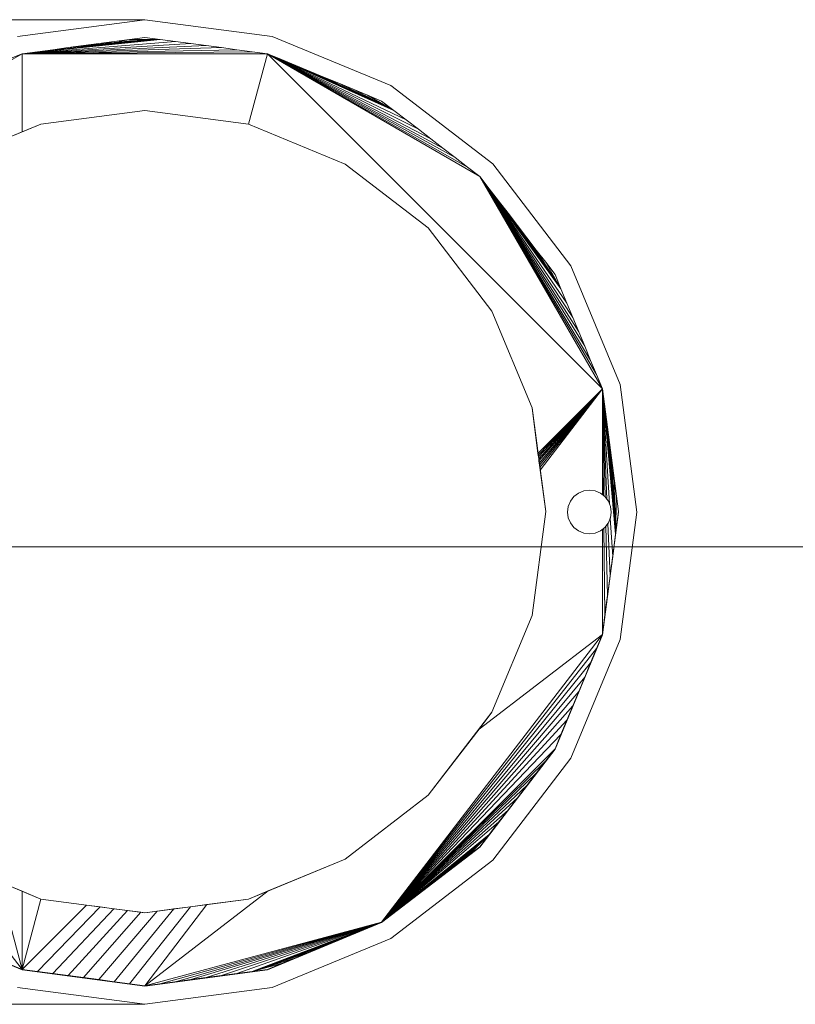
# Model space of a CAD drawing. Header units: metres. Extents: x -2 to 117, y -1 to 84.
# Tile 92 of 186: x 22.516 to 22.942, y 49.519 to 50.059. Entities that reach past the tile are written whole.
import ezdxf

# ---------------------------------------------------------------- set-up
doc = ezdxf.new("R2010")
doc.units = ezdxf.units.M
for name, color, linetype in [('KFP_Bemaßung 1_50', 7, 'Continuous'), ('KFP_Wand Aussen', 7, 'Continuous'), ('Neubau_KFP_Dach', 7, 'Continuous')]:
    doc.layers.add(name, color=color, linetype=linetype)

# ---------------------------------------------------------------- blocks, each defined once
blk = doc.blocks.new('ITB_1002-ID-43-8-11635-220')
at = {"layer": 'KFP_Bemaßung 1_50', "color": 251, "lineweight": 5, "true_color": 0x5a5d5a}
blk.add_line((-43.56637, -11.2232), (-41.44637, -11.2232), dxfattribs=at)
at = {"layer": 'Neubau_KFP_Dach', "color": 251, "lineweight": 5, "true_color": 0x5a5d5a}
for p, q in [((-42.57732, -10.9341), (-42.85235, -10.9341)), ((-42.57732, -10.9341), (-42.85235, -10.9341)), ((-42.57732, -10.9341), (-42.6472, -10.9433)), ((-42.6472, -10.9433), (-42.57732, -10.9341)), ((-42.50744, -10.9433), (-42.57732, -10.9341)), ((-42.56891, -10.94501), (-42.64462, -10.95276)), ((-42.64462, -10.95276), (-42.56891, -10.94501)), ((-42.6362, -10.95165), (-42.56891, -10.94501)), ((-42.56891, -10.94501), (-42.6362, -10.95165)), ((-42.62779, -10.95055), (-42.56891, -10.94501)), ((-42.56891, -10.94501), (-42.62779, -10.95055)), ((-42.61938, -10.94944), (-42.56891, -10.94501)), ((-42.56891, -10.94501), (-42.61938, -10.94944)), ((-42.61097, -10.94833), (-42.56891, -10.94501)), ((-42.56891, -10.94501), (-42.61097, -10.94833)), ((-42.60256, -10.94722), (-42.56891, -10.94501)), ((-42.56891, -10.94501), (-42.60256, -10.94722)), ((-42.58573, -10.94501), (-42.59415, -10.94612)), ((-42.58573, -10.94501), (-42.59415, -10.94612)), ((-42.59415, -10.94612), (-42.56891, -10.94501)), ((-42.56891, -10.94501), (-42.59415, -10.94612)), ((-42.57732, -10.9439), (-42.58573, -10.94501)), ((-42.57732, -10.9439), (-42.58573, -10.94501)), ((-42.58573, -10.94501), (-42.56891, -10.94501)), ((-42.56891, -10.94501), (-42.58573, -10.94501)), ((-42.56891, -10.94501), (-42.57732, -10.9439)), ((-42.56891, -10.94501), (-42.57732, -10.9439)), ((-42.5605, -10.94612), (-42.56891, -10.94501)), ((-42.5605, -10.94612), (-42.56891, -10.94501)), ((-42.44232, -10.97028), (-42.50744, -10.9433)), ((-42.5605, -10.94612), (-42.64462, -10.95276)), ((-42.64462, -10.95276), (-42.5605, -10.94612)), ((-42.55209, -10.94722), (-42.64462, -10.95276)), ((-42.64462, -10.95276), (-42.55209, -10.94722)), ((-42.54368, -10.94833), (-42.64462, -10.95276)), ((-42.64462, -10.95276), (-42.54368, -10.94833)), ((-42.53526, -10.94944), (-42.64462, -10.95276)), ((-42.64462, -10.95276), (-42.53526, -10.94944)), ((-42.52685, -10.95055), (-42.64462, -10.95276)), ((-42.64462, -10.95276), (-42.52685, -10.95055)), ((-42.62779, -10.95055), (-42.6362, -10.95165)), ((-42.62779, -10.95055), (-42.6362, -10.95165)), ((-42.61938, -10.94944), (-42.62779, -10.95055)), ((-42.61938, -10.94944), (-42.62779, -10.95055)), ((-42.61097, -10.94833), (-42.61938, -10.94944)), ((-42.61097, -10.94833), (-42.61938, -10.94944)), ((-42.60256, -10.94722), (-42.61097, -10.94833)), ((-42.60256, -10.94722), (-42.61097, -10.94833)), ((-42.59415, -10.94612), (-42.60256, -10.94722)), ((-42.59415, -10.94612), (-42.60256, -10.94722)), ((-42.55209, -10.94722), (-42.5605, -10.94612)), ((-42.55209, -10.94722), (-42.5605, -10.94612)), ((-42.54368, -10.94833), (-42.55209, -10.94722)), ((-42.54368, -10.94833), (-42.55209, -10.94722)), ((-42.53526, -10.94944), (-42.54368, -10.94833)), ((-42.53526, -10.94944), (-42.54368, -10.94833)), ((-42.52685, -10.95055), (-42.53526, -10.94944)), ((-42.52685, -10.95055), (-42.53526, -10.94944)), ((-42.51844, -10.95165), (-42.52685, -10.95055)), ((-42.51844, -10.95165), (-42.52685, -10.95055)), ((-42.69485, -10.98177), (-42.64462, -10.95276)), ((-42.64462, -10.95276), (-42.69485, -10.98177)), ((-42.64462, -10.95276), (-42.65245, -10.95601)), ((-42.64462, -10.95276), (-42.65245, -10.95601)), ((-42.6362, -10.95165), (-42.64462, -10.95276)), ((-42.51844, -10.95165), (-42.64462, -10.95276)), ((-42.64462, -10.95276), (-42.51844, -10.95165)), ((-42.6362, -10.95165), (-42.64462, -10.95276)), ((-42.51003, -10.95276), (-42.64462, -10.95276)), ((-42.64462, -10.95276), (-42.64462, -10.99569)), ((-42.64462, -10.99569), (-42.64462, -10.95276)), ((-42.64462, -10.95276), (-42.51003, -10.95276)), ((-42.51003, -10.95276), (-42.52038, -10.9914)), ((-42.52038, -10.9914), (-42.51003, -10.95276)), ((-42.51003, -10.95276), (-42.51844, -10.95165)), ((-42.51003, -10.95276), (-42.51844, -10.95165)), ((-42.50219, -10.95601), (-42.51003, -10.95276)), ((-42.51003, -10.95276), (-42.32618, -11.13661)), ((-42.39348, -11.02005), (-42.51003, -10.95276)), ((-42.32618, -11.13661), (-42.51003, -10.95276)), ((-42.51003, -10.95276), (-42.39348, -11.02005)), ((-42.40021, -11.01489), (-42.51003, -10.95276)), ((-42.51003, -10.95276), (-42.40021, -11.01489)), ((-42.40694, -11.00972), (-42.51003, -10.95276)), ((-42.51003, -10.95276), (-42.40694, -11.00972)), ((-42.41367, -11.00456), (-42.51003, -10.95276)), ((-42.51003, -10.95276), (-42.41367, -11.00456)), ((-42.4204, -10.99939), (-42.51003, -10.95276)), ((-42.51003, -10.95276), (-42.4204, -10.99939)), ((-42.42713, -10.99423), (-42.51003, -10.95276)), ((-42.51003, -10.95276), (-42.42713, -10.99423)), ((-42.43386, -10.98907), (-42.51003, -10.95276)), ((-42.51003, -10.95276), (-42.43386, -10.98907)), ((-42.44059, -10.9839), (-42.51003, -10.95276)), ((-42.50219, -10.95601), (-42.51003, -10.95276)), ((-42.51003, -10.95276), (-42.44059, -10.9839)), ((-42.49435, -10.95925), (-42.50219, -10.95601)), ((-42.49435, -10.95925), (-42.50219, -10.95601)), ((-42.50219, -10.95601), (-42.44059, -10.9839)), ((-42.44059, -10.9839), (-42.50219, -10.95601)), ((-42.48651, -10.9625), (-42.49435, -10.95925)), ((-42.48651, -10.9625), (-42.49435, -10.95925)), ((-42.49435, -10.95925), (-42.44059, -10.9839)), ((-42.44059, -10.9839), (-42.49435, -10.95925)), ((-42.47868, -10.96575), (-42.48651, -10.9625)), ((-42.47868, -10.96575), (-42.48651, -10.9625)), ((-42.48651, -10.9625), (-42.44059, -10.9839)), ((-42.44059, -10.9839), (-42.48651, -10.9625)), ((-42.47084, -10.969), (-42.47868, -10.96575)), ((-42.44059, -10.9839), (-42.47868, -10.96575)), ((-42.47084, -10.969), (-42.47868, -10.96575)), ((-42.47868, -10.96575), (-42.44059, -10.9839)), ((-42.463, -10.97224), (-42.47084, -10.969)), ((-42.463, -10.97224), (-42.47084, -10.969)), ((-42.47084, -10.969), (-42.44059, -10.9839)), ((-42.44059, -10.9839), (-42.47084, -10.969)), ((-42.45516, -10.97549), (-42.463, -10.97224)), ((-42.45516, -10.97549), (-42.463, -10.97224)), ((-42.463, -10.97224), (-42.44059, -10.9839)), ((-42.44059, -10.9839), (-42.463, -10.97224)), ((-42.3864, -11.01318), (-42.44232, -10.97028)), ((-42.44732, -10.97874), (-42.45516, -10.97549)), ((-42.44732, -10.97874), (-42.45516, -10.97549)), ((-42.45516, -10.97549), (-42.44059, -10.9839)), ((-42.44059, -10.9839), (-42.45516, -10.97549)), ((-42.44059, -10.9839), (-42.44732, -10.97874)), ((-42.44059, -10.9839), (-42.44732, -10.97874)), ((-42.57732, -10.9839), (-42.63426, -10.9914)), ((-42.63426, -10.9914), (-42.57732, -10.9839)), ((-42.57732, -10.9839), (-42.63426, -10.9914)), ((-42.52038, -10.9914), (-42.57732, -10.9839)), ((-42.57732, -10.9839), (-42.52038, -10.9914)), ((-42.52038, -10.9914), (-42.57732, -10.9839)), ((-42.43386, -10.98907), (-42.44059, -10.9839)), ((-42.43386, -10.98907), (-42.44059, -10.9839)), ((-42.63426, -10.9914), (-42.68732, -11.01338)), ((-42.63426, -10.9914), (-42.68732, -11.01338)), ((-42.64462, -10.99569), (-42.63426, -10.9914)), ((-42.46732, -11.01338), (-42.52038, -10.9914)), ((-42.52038, -10.9914), (-42.46732, -11.01338)), ((-42.46732, -11.01338), (-42.52038, -10.9914)), ((-42.42713, -10.99423), (-42.43386, -10.98907)), ((-42.42713, -10.99423), (-42.43386, -10.98907)), ((-42.4204, -10.99939), (-42.42713, -10.99423)), ((-42.4204, -10.99939), (-42.42713, -10.99423)), ((-42.68732, -11.01338), (-42.64462, -10.99569)), ((-42.41367, -11.00456), (-42.4204, -10.99939)), ((-42.41367, -11.00456), (-42.4204, -10.99939)), ((-42.40694, -11.00972), (-42.41367, -11.00456)), ((-42.40694, -11.00972), (-42.41367, -11.00456)), ((-42.40021, -11.01489), (-42.40694, -11.00972)), ((-42.40021, -11.01489), (-42.40694, -11.00972)), ((-42.42176, -11.04834), (-42.46732, -11.01338)), ((-42.46732, -11.01338), (-42.42176, -11.04834)), ((-42.42176, -11.04834), (-42.46732, -11.01338)), ((-42.39348, -11.02005), (-42.40021, -11.01489)), ((-42.39348, -11.02005), (-42.40021, -11.01489)), ((-42.3435, -11.0691), (-42.3864, -11.01318)), ((-42.38831, -11.02679), (-42.39348, -11.02005)), ((-42.39348, -11.02005), (-42.32618, -11.13661)), ((-42.32943, -11.12877), (-42.39348, -11.02005)), ((-42.32618, -11.13661), (-42.39348, -11.02005)), ((-42.39348, -11.02005), (-42.32943, -11.12877)), ((-42.33268, -11.12093), (-42.39348, -11.02005)), ((-42.39348, -11.02005), (-42.33268, -11.12093)), ((-42.33592, -11.11309), (-42.39348, -11.02005)), ((-42.39348, -11.02005), (-42.33592, -11.11309)), ((-42.33917, -11.10526), (-42.39348, -11.02005)), ((-42.39348, -11.02005), (-42.33917, -11.10526)), ((-42.34242, -11.09742), (-42.39348, -11.02005)), ((-42.39348, -11.02005), (-42.34242, -11.09742)), ((-42.34566, -11.08958), (-42.39348, -11.02005)), ((-42.39348, -11.02005), (-42.34566, -11.08958)), ((-42.34891, -11.08174), (-42.39348, -11.02005)), ((-42.38831, -11.02679), (-42.39348, -11.02005)), ((-42.39348, -11.02005), (-42.34891, -11.08174)), ((-42.38315, -11.03352), (-42.38831, -11.02679)), ((-42.38315, -11.03352), (-42.38831, -11.02679)), ((-42.38831, -11.02679), (-42.34891, -11.08174)), ((-42.34891, -11.08174), (-42.38831, -11.02679)), ((-42.37798, -11.04025), (-42.38315, -11.03352)), ((-42.37798, -11.04025), (-42.38315, -11.03352)), ((-42.38315, -11.03352), (-42.34891, -11.08174)), ((-42.34891, -11.08174), (-42.38315, -11.03352)), ((-42.37282, -11.04698), (-42.37798, -11.04025)), ((-42.37282, -11.04698), (-42.37798, -11.04025)), ((-42.37798, -11.04025), (-42.34891, -11.08174)), ((-42.34891, -11.08174), (-42.37798, -11.04025)), ((-42.3868, -11.0939), (-42.42176, -11.04834)), ((-42.42176, -11.04834), (-42.3868, -11.0939)), ((-42.3868, -11.0939), (-42.42176, -11.04834)), ((-42.36765, -11.05371), (-42.37282, -11.04698)), ((-42.36765, -11.05371), (-42.37282, -11.04698)), ((-42.37282, -11.04698), (-42.34891, -11.08174)), ((-42.34891, -11.08174), (-42.37282, -11.04698)), ((-42.36249, -11.06044), (-42.36765, -11.05371)), ((-42.36249, -11.06044), (-42.36765, -11.05371)), ((-42.36765, -11.05371), (-42.34891, -11.08174)), ((-42.34891, -11.08174), (-42.36765, -11.05371)), ((-42.35732, -11.06717), (-42.36249, -11.06044)), ((-42.35732, -11.06717), (-42.36249, -11.06044)), ((-42.36249, -11.06044), (-42.34891, -11.08174)), ((-42.34891, -11.08174), (-42.36249, -11.06044)), ((-42.35216, -11.0739), (-42.35732, -11.06717)), ((-42.35216, -11.0739), (-42.35732, -11.06717)), ((-42.35732, -11.06717), (-42.34891, -11.08174)), ((-42.34891, -11.08174), (-42.35732, -11.06717)), ((-42.31652, -11.13422), (-42.3435, -11.0691)), ((-42.34891, -11.08174), (-42.35216, -11.0739)), ((-42.34891, -11.08174), (-42.35216, -11.0739)), ((-42.34566, -11.08958), (-42.34891, -11.08174)), ((-42.34566, -11.08958), (-42.34891, -11.08174)), ((-42.34242, -11.09742), (-42.34566, -11.08958)), ((-42.34242, -11.09742), (-42.34566, -11.08958)), ((-42.36482, -11.14696), (-42.3868, -11.0939)), ((-42.3868, -11.0939), (-42.36482, -11.14696)), ((-42.36482, -11.14696), (-42.3868, -11.0939)), ((-42.33917, -11.10526), (-42.34242, -11.09742)), ((-42.33917, -11.10526), (-42.34242, -11.09742)), ((-42.33592, -11.11309), (-42.33917, -11.10526)), ((-42.33592, -11.11309), (-42.33917, -11.10526)), ((-42.33268, -11.12093), (-42.33592, -11.11309)), ((-42.33268, -11.12093), (-42.33592, -11.11309)), ((-42.32943, -11.12877), (-42.33268, -11.12093)), ((-42.32943, -11.12877), (-42.33268, -11.12093)), ((-42.32618, -11.13661), (-42.32943, -11.12877)), ((-42.32618, -11.13661), (-42.32943, -11.12877)), ((-42.30732, -11.2041), (-42.31652, -11.13422)), ((-42.32618, -11.13661), (-42.36153, -11.17196)), ((-42.36153, -11.17196), (-42.32618, -11.13661)), ((-42.3614, -11.17291), (-42.32618, -11.13661)), ((-42.32618, -11.13661), (-42.3614, -11.17291)), ((-42.36127, -11.17391), (-42.32618, -11.13661)), ((-42.32618, -11.13661), (-42.36127, -11.17391)), ((-42.36113, -11.17496), (-42.32618, -11.13661)), ((-42.32618, -11.13661), (-42.36113, -11.17496)), ((-42.36099, -11.17607), (-42.32618, -11.13661)), ((-42.32618, -11.13661), (-42.36099, -11.17607)), ((-42.36083, -11.17723), (-42.32618, -11.13661)), ((-42.32618, -11.13661), (-42.36083, -11.17723)), ((-42.36067, -11.17845), (-42.32618, -11.13661)), ((-42.32618, -11.13661), (-42.36067, -11.17845)), ((-42.3605, -11.17974), (-42.32618, -11.13661)), ((-42.32618, -11.13661), (-42.3605, -11.17974)), ((-42.32618, -11.13661), (-42.36032, -11.1811)), ((-42.36032, -11.1811), (-42.32618, -11.13661)), ((-42.32507, -11.14502), (-42.32618, -11.13661)), ((-42.32618, -11.19459), (-42.32618, -11.13661)), ((-42.32552, -11.19509), (-42.32618, -11.13661)), ((-42.32618, -11.13661), (-42.32618, -11.19459)), ((-42.32471, -11.19578), (-42.32618, -11.13661)), ((-42.32618, -11.13661), (-42.32552, -11.19509)), ((-42.3237, -11.1971), (-42.32618, -11.13661)), ((-42.32618, -11.13661), (-42.32471, -11.19578)), ((-42.32233, -11.19955), (-42.32618, -11.13661)), ((-42.32618, -11.13661), (-42.3237, -11.1971)), ((-42.31894, -11.2162), (-42.32618, -11.13661)), ((-42.32618, -11.13661), (-42.32233, -11.19955)), ((-42.32507, -11.14502), (-42.32618, -11.13661)), ((-42.32618, -11.13661), (-42.31894, -11.2162)), ((-42.32397, -11.15343), (-42.32507, -11.14502)), ((-42.32397, -11.15343), (-42.32507, -11.14502)), ((-42.32507, -11.14502), (-42.31894, -11.2162)), ((-42.31894, -11.2162), (-42.32507, -11.14502)), ((-42.35732, -11.2039), (-42.36482, -11.14696)), ((-42.36482, -11.14696), (-42.36153, -11.17196)), ((-42.35732, -11.2039), (-42.36482, -11.14696)), ((-42.32286, -11.16184), (-42.32397, -11.15343)), ((-42.32286, -11.16184), (-42.32397, -11.15343)), ((-42.32397, -11.15343), (-42.31894, -11.2162)), ((-42.31894, -11.2162), (-42.32397, -11.15343)), ((-42.32175, -11.17026), (-42.32286, -11.16184)), ((-42.32175, -11.17026), (-42.32286, -11.16184)), ((-42.32286, -11.16184), (-42.31894, -11.2162)), ((-42.31894, -11.2162), (-42.32286, -11.16184)), ((-42.36153, -11.17196), (-42.3614, -11.17291)), ((-42.32065, -11.17867), (-42.32175, -11.17026)), ((-42.32065, -11.17867), (-42.32175, -11.17026)), ((-42.32175, -11.17026), (-42.31894, -11.2162)), ((-42.31894, -11.2162), (-42.32175, -11.17026)), ((-42.3614, -11.17291), (-42.36127, -11.17391)), ((-42.36127, -11.17391), (-42.36113, -11.17496)), ((-42.36113, -11.17496), (-42.36099, -11.17607)), ((-42.36099, -11.17607), (-42.36083, -11.17723)), ((-42.36083, -11.17723), (-42.36067, -11.17845)), ((-42.36067, -11.17845), (-42.3605, -11.17974)), ((-42.3605, -11.17974), (-42.36032, -11.1811)), ((-42.36032, -11.1811), (-42.35732, -11.2039)), ((-42.31954, -11.18708), (-42.32065, -11.17867)), ((-42.31954, -11.18708), (-42.32065, -11.17867)), ((-42.32065, -11.17867), (-42.31894, -11.2162)), ((-42.31894, -11.2162), (-42.32065, -11.17867)), ((-42.31843, -11.19549), (-42.31954, -11.18708)), ((-42.31843, -11.19549), (-42.31954, -11.18708)), ((-42.31954, -11.18708), (-42.31894, -11.2162)), ((-42.31894, -11.2162), (-42.31954, -11.18708)), ((-42.33932, -11.19371), (-42.34181, -11.19562)), ((-42.33932, -11.19371), (-42.34181, -11.19562)), ((-42.34181, -11.19562), (-42.33932, -11.19371)), ((-42.33643, -11.19251), (-42.33932, -11.19371)), ((-42.33643, -11.19251), (-42.33932, -11.19371)), ((-42.33932, -11.19371), (-42.33643, -11.19251)), ((-42.33332, -11.1921), (-42.33643, -11.19251)), ((-42.33332, -11.1921), (-42.33643, -11.19251)), ((-42.33643, -11.19251), (-42.33332, -11.1921)), ((-42.33022, -11.19251), (-42.33332, -11.1921)), ((-42.33022, -11.19251), (-42.33332, -11.1921)), ((-42.33332, -11.1921), (-42.33022, -11.19251)), ((-42.32732, -11.19371), (-42.33022, -11.19251)), ((-42.32732, -11.19371), (-42.33022, -11.19251)), ((-42.33022, -11.19251), (-42.32732, -11.19371)), ((-42.32484, -11.19562), (-42.32732, -11.19371)), ((-42.32484, -11.19562), (-42.32732, -11.19371)), ((-42.32732, -11.19371), (-42.32618, -11.19459)), ((-42.34372, -11.1981), (-42.34491, -11.201)), ((-42.34372, -11.1981), (-42.34491, -11.201)), ((-42.34491, -11.201), (-42.34372, -11.1981)), ((-42.34181, -11.19562), (-42.34372, -11.1981)), ((-42.34181, -11.19562), (-42.34372, -11.1981)), ((-42.34372, -11.1981), (-42.34181, -11.19562)), ((-42.32618, -11.19459), (-42.32552, -11.19509)), ((-42.32552, -11.19509), (-42.32484, -11.19562)), ((-42.32293, -11.1981), (-42.32484, -11.19562)), ((-42.32293, -11.1981), (-42.32484, -11.19562)), ((-42.32484, -11.19562), (-42.32471, -11.19578)), ((-42.32471, -11.19578), (-42.3237, -11.1971)), ((-42.3237, -11.1971), (-42.32293, -11.1981)), ((-42.32173, -11.201), (-42.32293, -11.1981)), ((-42.32173, -11.201), (-42.32293, -11.1981)), ((-42.32293, -11.1981), (-42.32233, -11.19955)), ((-42.32233, -11.19955), (-42.32173, -11.201)), ((-42.31843, -11.19549), (-42.31894, -11.2162)), ((-42.31894, -11.2162), (-42.31843, -11.19549)), ((-42.31732, -11.2039), (-42.31843, -11.19549)), ((-42.31732, -11.2039), (-42.31843, -11.19549)), ((-42.36482, -11.26084), (-42.35732, -11.2039)), ((-42.35732, -11.2039), (-42.36482, -11.26084)), ((-42.36482, -11.26084), (-42.35732, -11.2039)), ((-42.34491, -11.201), (-42.34532, -11.2041)), ((-42.34491, -11.201), (-42.34532, -11.2041)), ((-42.34532, -11.2041), (-42.34491, -11.201)), ((-42.34532, -11.2041), (-42.34491, -11.20721)), ((-42.34532, -11.2041), (-42.34491, -11.20721)), ((-42.34491, -11.20721), (-42.34532, -11.2041)), ((-42.31734, -11.204), (-42.32618, -11.2712)), ((-42.32618, -11.2714), (-42.31732, -11.2041)), ((-42.32618, -11.2714), (-42.31732, -11.2041)), ((-42.32132, -11.2041), (-42.32173, -11.201)), ((-42.32132, -11.2041), (-42.32173, -11.201)), ((-42.32173, -11.201), (-42.32132, -11.2041)), ((-42.32173, -11.20721), (-42.32132, -11.2041)), ((-42.32173, -11.20721), (-42.32132, -11.2041)), ((-42.32132, -11.2041), (-42.32173, -11.20721)), ((-42.31894, -11.2162), (-42.31732, -11.2039)), ((-42.31894, -11.2162), (-42.31732, -11.2039)), ((-42.31732, -11.2041), (-42.31734, -11.204)), ((-42.31732, -11.2041), (-42.31734, -11.204)), ((-42.31652, -11.27398), (-42.30732, -11.2041)), ((-42.34491, -11.20721), (-42.34372, -11.2101)), ((-42.34491, -11.20721), (-42.34372, -11.2101)), ((-42.34372, -11.2101), (-42.34491, -11.20721)), ((-42.34372, -11.2101), (-42.34181, -11.21259)), ((-42.34372, -11.2101), (-42.34181, -11.21259)), ((-42.34181, -11.21259), (-42.34372, -11.2101)), ((-42.32484, -11.21259), (-42.32293, -11.2101)), ((-42.32484, -11.21259), (-42.32293, -11.2101)), ((-42.32315, -11.21039), (-42.32431, -11.2119)), ((-42.32293, -11.2101), (-42.32315, -11.21039)), ((-42.32197, -11.23917), (-42.32315, -11.21039)), ((-42.32315, -11.21039), (-42.32197, -11.23917)), ((-42.32293, -11.2101), (-42.32173, -11.20721)), ((-42.32293, -11.2101), (-42.32173, -11.20721)), ((-42.32185, -11.20749), (-42.32293, -11.2101)), ((-42.32173, -11.20721), (-42.32185, -11.20749)), ((-42.32056, -11.2285), (-42.32185, -11.20749)), ((-42.32185, -11.20749), (-42.32056, -11.2285)), ((-42.34181, -11.21259), (-42.33932, -11.21449)), ((-42.34181, -11.21259), (-42.33932, -11.21449)), ((-42.33932, -11.21449), (-42.34181, -11.21259)), ((-42.33932, -11.21449), (-42.33643, -11.21569)), ((-42.33932, -11.21449), (-42.33643, -11.21569)), ((-42.33643, -11.21569), (-42.33932, -11.21449)), ((-42.33643, -11.21569), (-42.33332, -11.2161)), ((-42.33643, -11.21569), (-42.33332, -11.2161)), ((-42.33332, -11.2161), (-42.33643, -11.21569)), ((-42.33332, -11.2161), (-42.33022, -11.21569)), ((-42.33332, -11.2161), (-42.33022, -11.21569)), ((-42.33022, -11.21569), (-42.33332, -11.2161)), ((-42.33022, -11.21569), (-42.32732, -11.21449)), ((-42.33022, -11.21569), (-42.32732, -11.21449)), ((-42.32732, -11.21449), (-42.33022, -11.21569)), ((-42.32732, -11.21449), (-42.32484, -11.21259)), ((-42.32732, -11.21449), (-42.32484, -11.21259)), ((-42.32618, -11.21362), (-42.32732, -11.21449)), ((-42.32532, -11.21295), (-42.32618, -11.21362)), ((-42.32618, -11.2712), (-42.32618, -11.21362)), ((-42.32618, -11.21362), (-42.32618, -11.2712)), ((-42.32484, -11.21259), (-42.32532, -11.21295)), ((-42.32478, -11.26052), (-42.32532, -11.21295)), ((-42.32532, -11.21295), (-42.32478, -11.26052)), ((-42.32431, -11.2119), (-42.32484, -11.21259)), ((-42.32337, -11.24985), (-42.32431, -11.2119)), ((-42.32431, -11.2119), (-42.32337, -11.24985)), ((-42.32056, -11.2285), (-42.31894, -11.2162)), ((-42.32056, -11.2285), (-42.31894, -11.2162)), ((-42.32197, -11.23917), (-42.32056, -11.2285)), ((-42.32197, -11.23917), (-42.32056, -11.2285)), ((-42.32337, -11.24985), (-42.32197, -11.23917)), ((-42.32337, -11.24985), (-42.32197, -11.23917)), ((-42.32478, -11.26052), (-42.32337, -11.24985)), ((-42.32478, -11.26052), (-42.32337, -11.24985)), ((-42.3868, -11.3139), (-42.36482, -11.26084)), ((-42.36482, -11.26084), (-42.3868, -11.3139)), ((-42.3868, -11.3139), (-42.36482, -11.26084)), ((-42.32618, -11.2712), (-42.32478, -11.26052)), ((-42.32618, -11.2712), (-42.32478, -11.26052)), ((-42.44732, -11.42907), (-42.32618, -11.2712)), ((-42.32618, -11.2712), (-42.44732, -11.42907)), ((-42.32618, -11.2712), (-42.3939, -11.32315)), ((-42.3939, -11.32315), (-42.32618, -11.2712)), ((-42.32618, -11.2712), (-42.35216, -11.3339)), ((-42.35216, -11.3341), (-42.32618, -11.2714)), ((-42.35216, -11.3341), (-42.32618, -11.2714)), ((-42.3435, -11.3391), (-42.31652, -11.27398)), ((-42.32943, -11.27903), (-42.32618, -11.2712)), ((-42.32943, -11.27903), (-42.32618, -11.2712)), ((-42.44732, -11.42907), (-42.32943, -11.27903)), ((-42.32943, -11.27903), (-42.44732, -11.42907)), ((-42.33268, -11.28687), (-42.32943, -11.27903)), ((-42.33268, -11.28687), (-42.32943, -11.27903)), ((-42.33268, -11.28687), (-42.44732, -11.42907)), ((-42.44732, -11.42907), (-42.33268, -11.28687)), ((-42.33592, -11.29471), (-42.33268, -11.28687)), ((-42.33592, -11.29471), (-42.33268, -11.28687)), ((-42.33592, -11.29471), (-42.44732, -11.42907)), ((-42.44732, -11.42907), (-42.33592, -11.29471)), ((-42.33917, -11.30255), (-42.33592, -11.29471)), ((-42.33917, -11.30255), (-42.33592, -11.29471)), ((-42.33917, -11.30255), (-42.44732, -11.42907)), ((-42.44732, -11.42907), (-42.33917, -11.30255)), ((-42.34242, -11.31039), (-42.33917, -11.30255)), ((-42.34242, -11.31039), (-42.33917, -11.30255)), ((-42.34242, -11.31039), (-42.44732, -11.42907)), ((-42.44732, -11.42907), (-42.34242, -11.31039)), ((-42.34566, -11.31823), (-42.34242, -11.31039)), ((-42.34566, -11.31823), (-42.34242, -11.31039)), ((-42.44732, -11.42907), (-42.34566, -11.31823)), ((-42.34566, -11.31823), (-42.44732, -11.42907)), ((-42.42176, -11.35947), (-42.3868, -11.3139)), ((-42.42176, -11.35947), (-42.3868, -11.3139)), ((-42.3868, -11.3139), (-42.3939, -11.32315)), ((-42.34891, -11.32606), (-42.34566, -11.31823)), ((-42.34891, -11.32606), (-42.34566, -11.31823)), ((-42.3939, -11.32315), (-42.42176, -11.35947)), ((-42.34891, -11.32606), (-42.44732, -11.42907)), ((-42.44732, -11.42907), (-42.34891, -11.32606)), ((-42.35216, -11.3339), (-42.34891, -11.32606)), ((-42.35216, -11.3339), (-42.34891, -11.32606)), ((-42.44732, -11.42907), (-42.35216, -11.3339)), ((-42.35216, -11.3339), (-42.44732, -11.42907)), ((-42.35216, -11.3339), (-42.39348, -11.38775)), ((-42.39348, -11.38795), (-42.35216, -11.3341)), ((-42.39348, -11.38795), (-42.35216, -11.3341)), ((-42.35732, -11.34063), (-42.35216, -11.3339)), ((-42.35732, -11.34063), (-42.35216, -11.3339)), ((-42.3864, -11.39502), (-42.3435, -11.3391)), ((-42.35732, -11.34063), (-42.44732, -11.42907)), ((-42.44732, -11.42907), (-42.35732, -11.34063)), ((-42.36249, -11.34736), (-42.35732, -11.34063)), ((-42.36249, -11.34736), (-42.35732, -11.34063)), ((-42.36249, -11.34736), (-42.44732, -11.42907)), ((-42.44732, -11.42907), (-42.36249, -11.34736)), ((-42.36765, -11.3541), (-42.36249, -11.34736)), ((-42.36765, -11.3541), (-42.36249, -11.34736)), ((-42.44732, -11.42907), (-42.36765, -11.3541)), ((-42.36765, -11.3541), (-42.44732, -11.42907)), ((-42.37282, -11.36083), (-42.36765, -11.3541)), ((-42.37282, -11.36083), (-42.36765, -11.3541)), ((-42.46732, -11.39443), (-42.42176, -11.35947)), ((-42.42176, -11.35947), (-42.46732, -11.39443)), ((-42.46732, -11.39443), (-42.42176, -11.35947)), ((-42.37282, -11.36083), (-42.44732, -11.42907)), ((-42.44732, -11.42907), (-42.37282, -11.36083)), ((-42.37798, -11.36756), (-42.37282, -11.36083)), ((-42.37798, -11.36756), (-42.37282, -11.36083)), ((-42.37798, -11.36756), (-42.44732, -11.42907)), ((-42.44732, -11.42907), (-42.37798, -11.36756)), ((-42.38315, -11.37429), (-42.37798, -11.36756)), ((-42.38315, -11.37429), (-42.37798, -11.36756)), ((-42.38315, -11.37429), (-42.44732, -11.42907)), ((-42.44732, -11.42907), (-42.38315, -11.37429)), ((-42.38831, -11.38102), (-42.38315, -11.37429)), ((-42.38831, -11.38102), (-42.38315, -11.37429)), ((-42.38831, -11.38102), (-42.44732, -11.42907)), ((-42.44732, -11.42907), (-42.38831, -11.38102)), ((-42.44059, -11.4239), (-42.38831, -11.38102)), ((-42.38831, -11.38102), (-42.44059, -11.4239)), ((-42.43386, -11.41874), (-42.38831, -11.38102)), ((-42.38831, -11.38102), (-42.43386, -11.41874)), ((-42.42713, -11.41357), (-42.38831, -11.38102)), ((-42.38831, -11.38102), (-42.42713, -11.41357)), ((-42.4204, -11.40841), (-42.38831, -11.38102)), ((-42.38831, -11.38102), (-42.4204, -11.40841)), ((-42.41367, -11.40324), (-42.38831, -11.38102)), ((-42.38831, -11.38102), (-42.41367, -11.40324)), ((-42.40694, -11.39808), (-42.38831, -11.38102)), ((-42.38831, -11.38102), (-42.40694, -11.39808)), ((-42.40021, -11.39291), (-42.38831, -11.38102)), ((-42.38831, -11.38102), (-42.40021, -11.39291)), ((-42.39348, -11.38775), (-42.38831, -11.38102)), ((-42.39348, -11.38775), (-42.38831, -11.38102)), ((-42.69658, -11.38733), (-42.64462, -11.45504)), ((-42.64462, -11.45504), (-42.69658, -11.38733)), ((-42.39348, -11.38775), (-42.44732, -11.42907)), ((-42.44732, -11.42927), (-42.39348, -11.38795)), ((-42.44732, -11.42927), (-42.39348, -11.38795)), ((-42.40021, -11.39291), (-42.39348, -11.38775)), ((-42.40021, -11.39291), (-42.39348, -11.38775)), ((-42.40694, -11.39808), (-42.40021, -11.39291)), ((-42.40694, -11.39808), (-42.40021, -11.39291)), ((-42.68732, -11.39443), (-42.63426, -11.41641)), ((-42.68732, -11.39443), (-42.63426, -11.41641)), ((-42.52038, -11.41641), (-42.46732, -11.39443)), ((-42.52038, -11.41641), (-42.46732, -11.39443)), ((-42.46732, -11.39443), (-42.50961, -11.41194)), ((-42.44232, -11.43793), (-42.3864, -11.39502)), ((-42.41367, -11.40324), (-42.40694, -11.39808)), ((-42.41367, -11.40324), (-42.40694, -11.39808)), ((-42.4204, -11.40841), (-42.41367, -11.40324)), ((-42.4204, -11.40841), (-42.41367, -11.40324)), ((-42.64462, -11.45504), (-42.65755, -11.40676)), ((-42.65755, -11.40676), (-42.64462, -11.45504)), ((-42.64462, -11.41212), (-42.65755, -11.40676)), ((-42.42713, -11.41357), (-42.4204, -11.40841)), ((-42.42713, -11.41357), (-42.4204, -11.40841)), ((-42.63426, -11.41641), (-42.64462, -11.41212)), ((-42.64462, -11.41212), (-42.64462, -11.45504)), ((-42.64462, -11.45504), (-42.64462, -11.41212)), ((-42.50961, -11.41194), (-42.57732, -11.4639)), ((-42.57732, -11.4639), (-42.50961, -11.41194)), ((-42.50961, -11.41194), (-42.52038, -11.41641)), ((-42.43386, -11.41874), (-42.42713, -11.41357)), ((-42.43386, -11.41874), (-42.42713, -11.41357)), ((-42.63426, -11.41641), (-42.64462, -11.45504)), ((-42.64462, -11.45504), (-42.63426, -11.41641)), ((-42.60927, -11.4197), (-42.64462, -11.45504)), ((-42.64462, -11.45504), (-42.60927, -11.4197)), ((-42.6362, -11.45615), (-42.60179, -11.42068)), ((-42.60179, -11.42068), (-42.6362, -11.45615)), ((-42.63426, -11.41641), (-42.57732, -11.4239)), ((-42.63426, -11.41641), (-42.57732, -11.4239)), ((-42.60927, -11.4197), (-42.63426, -11.41641)), ((-42.60179, -11.42068), (-42.60927, -11.4197)), ((-42.59431, -11.42167), (-42.60179, -11.42068)), ((-42.58573, -11.46279), (-42.55215, -11.42059)), ((-42.55215, -11.42059), (-42.58573, -11.46279)), ((-42.57732, -11.4239), (-42.52038, -11.41641)), ((-42.57732, -11.4239), (-42.52038, -11.41641)), ((-42.54318, -11.41941), (-42.57732, -11.4639)), ((-42.57732, -11.4639), (-42.54318, -11.41941)), ((-42.55215, -11.42059), (-42.56126, -11.42179)), ((-42.54318, -11.41941), (-42.55215, -11.42059)), ((-42.52038, -11.41641), (-42.54318, -11.41941)), ((-42.44059, -11.4239), (-42.43386, -11.41874)), ((-42.44059, -11.4239), (-42.43386, -11.41874)), ((-42.62779, -11.45726), (-42.59431, -11.42167)), ((-42.59431, -11.42167), (-42.62779, -11.45726)), ((-42.61938, -11.45837), (-42.58684, -11.42265)), ((-42.58684, -11.42265), (-42.61938, -11.45837)), ((-42.61097, -11.45947), (-42.57936, -11.42363)), ((-42.57936, -11.42363), (-42.61097, -11.45947)), ((-42.60256, -11.46058), (-42.5705, -11.423)), ((-42.5705, -11.423), (-42.60256, -11.46058)), ((-42.58684, -11.42265), (-42.59431, -11.42167)), ((-42.59415, -11.46169), (-42.56126, -11.42179)), ((-42.56126, -11.42179), (-42.59415, -11.46169)), ((-42.57936, -11.42363), (-42.58684, -11.42265)), ((-42.57732, -11.4239), (-42.57936, -11.42363)), ((-42.5705, -11.423), (-42.57732, -11.4239)), ((-42.56126, -11.42179), (-42.5705, -11.423)), ((-42.44732, -11.42907), (-42.44059, -11.4239)), ((-42.44732, -11.42907), (-42.44059, -11.4239)), ((-42.64462, -11.45504), (-42.70732, -11.42907)), ((-42.70732, -11.42927), (-42.64462, -11.45524)), ((-42.70732, -11.42927), (-42.64462, -11.45524)), ((-42.57732, -11.4639), (-42.44732, -11.42907)), ((-42.44732, -11.42907), (-42.57732, -11.4639)), ((-42.56891, -11.46279), (-42.44732, -11.42907)), ((-42.44732, -11.42907), (-42.56891, -11.46279)), ((-42.5605, -11.46169), (-42.44732, -11.42907)), ((-42.44732, -11.42907), (-42.5605, -11.46169)), ((-42.55209, -11.46058), (-42.44732, -11.42907)), ((-42.44732, -11.42907), (-42.55209, -11.46058)), ((-42.54368, -11.45947), (-42.44732, -11.42907)), ((-42.44732, -11.42907), (-42.54368, -11.45947)), ((-42.53526, -11.45837), (-42.44732, -11.42907)), ((-42.44732, -11.42907), (-42.53526, -11.45837)), ((-42.52685, -11.45726), (-42.44732, -11.42907)), ((-42.44732, -11.42907), (-42.52685, -11.45726)), ((-42.51844, -11.45615), (-42.44732, -11.42907)), ((-42.44732, -11.42907), (-42.51844, -11.45615)), ((-42.44732, -11.42907), (-42.51003, -11.45504)), ((-42.51003, -11.45524), (-42.44732, -11.42927)), ((-42.51003, -11.45524), (-42.44732, -11.42927)), ((-42.45516, -11.43232), (-42.44732, -11.42907)), ((-42.45516, -11.43232), (-42.44732, -11.42907)), ((-42.45516, -11.43232), (-42.51844, -11.45615)), ((-42.51844, -11.45615), (-42.45516, -11.43232)), ((-42.463, -11.43556), (-42.51844, -11.45615)), ((-42.51844, -11.45615), (-42.463, -11.43556)), ((-42.47084, -11.43881), (-42.463, -11.43556)), ((-42.47084, -11.43881), (-42.463, -11.43556)), ((-42.463, -11.43556), (-42.45516, -11.43232)), ((-42.463, -11.43556), (-42.45516, -11.43232)), ((-42.47084, -11.43881), (-42.51844, -11.45615)), ((-42.51844, -11.45615), (-42.47084, -11.43881)), ((-42.47868, -11.44206), (-42.51844, -11.45615)), ((-42.51844, -11.45615), (-42.47868, -11.44206)), ((-42.50744, -11.4649), (-42.44232, -11.43793)), ((-42.48651, -11.4453), (-42.47868, -11.44206)), ((-42.48651, -11.4453), (-42.47868, -11.44206)), ((-42.47868, -11.44206), (-42.47084, -11.43881)), ((-42.47868, -11.44206), (-42.47084, -11.43881)), ((-42.48651, -11.4453), (-42.51844, -11.45615)), ((-42.51844, -11.45615), (-42.48651, -11.4453)), ((-42.49435, -11.44855), (-42.48651, -11.4453)), ((-42.49435, -11.44855), (-42.48651, -11.4453)), ((-42.65245, -11.4518), (-42.64462, -11.45504)), ((-42.65245, -11.4518), (-42.64462, -11.45504)), ((-42.49435, -11.44855), (-42.51844, -11.45615)), ((-42.51844, -11.45615), (-42.49435, -11.44855)), ((-42.50219, -11.4518), (-42.51844, -11.45615)), ((-42.51844, -11.45615), (-42.50219, -11.4518)), ((-42.51003, -11.45504), (-42.50219, -11.4518)), ((-42.51003, -11.45504), (-42.50219, -11.4518)), ((-42.50219, -11.4518), (-42.49435, -11.44855)), ((-42.50219, -11.4518), (-42.49435, -11.44855)), ((-42.64462, -11.45504), (-42.6362, -11.45615)), ((-42.57732, -11.4639), (-42.64462, -11.45504)), ((-42.64462, -11.45504), (-42.6362, -11.45615)), ((-42.64462, -11.45524), (-42.57732, -11.4641)), ((-42.64462, -11.45524), (-42.57732, -11.4641)), ((-42.6362, -11.45615), (-42.62779, -11.45726)), ((-42.6362, -11.45615), (-42.62779, -11.45726)), ((-42.62779, -11.45726), (-42.61938, -11.45837)), ((-42.62779, -11.45726), (-42.61938, -11.45837)), ((-42.61938, -11.45837), (-42.61097, -11.45947)), ((-42.61938, -11.45837), (-42.61097, -11.45947)), ((-42.51003, -11.45504), (-42.57732, -11.4639)), ((-42.57732, -11.4641), (-42.51003, -11.45524)), ((-42.57732, -11.4641), (-42.51003, -11.45524)), ((-42.54368, -11.45947), (-42.53526, -11.45837)), ((-42.54368, -11.45947), (-42.53526, -11.45837)), ((-42.53526, -11.45837), (-42.52685, -11.45726)), ((-42.53526, -11.45837), (-42.52685, -11.45726)), ((-42.52685, -11.45726), (-42.51844, -11.45615)), ((-42.52685, -11.45726), (-42.51844, -11.45615)), ((-42.51844, -11.45615), (-42.51003, -11.45504)), ((-42.51844, -11.45615), (-42.51003, -11.45504)), ((-42.61097, -11.45947), (-42.60256, -11.46058)), ((-42.61097, -11.45947), (-42.60256, -11.46058)), ((-42.60256, -11.46058), (-42.59415, -11.46169)), ((-42.60256, -11.46058), (-42.59415, -11.46169)), ((-42.59415, -11.46169), (-42.58573, -11.46279)), ((-42.59415, -11.46169), (-42.58573, -11.46279)), ((-42.58573, -11.46279), (-42.57732, -11.4639)), ((-42.58573, -11.46279), (-42.57732, -11.4639)), ((-42.57732, -11.4639), (-42.56891, -11.46279)), ((-42.57732, -11.4639), (-42.56891, -11.46279)), ((-42.56891, -11.46279), (-42.5605, -11.46169)), ((-42.56891, -11.46279), (-42.5605, -11.46169)), ((-42.5605, -11.46169), (-42.55209, -11.46058)), ((-42.5605, -11.46169), (-42.55209, -11.46058)), ((-42.55209, -11.46058), (-42.54368, -11.45947)), ((-42.55209, -11.46058), (-42.54368, -11.45947)), ((-42.6472, -11.4649), (-42.57732, -11.4741)), ((-42.57732, -11.4741), (-42.6472, -11.4649)), ((-42.57732, -11.4741), (-42.50744, -11.4649)), ((-42.85235, -11.4741), (-42.57732, -11.4741)), ((-42.85235, -11.4741), (-42.57732, -11.4741))]:
    blk.add_line(p, q, dxfattribs=at)

msp = doc.modelspace()

# ---------------------------------------------------------------- block references
at = {"layer": 'KFP_Wand Aussen', "color": 251, "lineweight": 5, "true_color": 0x5a5d5a}
msp.add_blockref('ITB_1002-ID-43-8-11635-220', (65.16215, 60.99331), dxfattribs=at)

doc.saveas('drawing.dxf')
